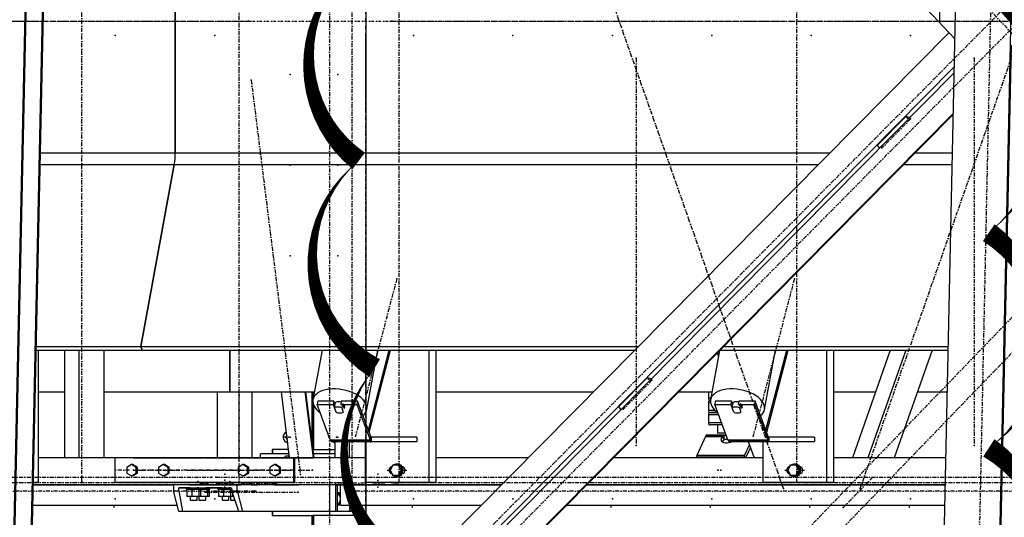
# Model space of a CAD drawing. Header units: millimetres. Extents: x 5305 to 84145, y 9066 to 76599.
# Tile 96 of 158: x 39121 to 41510, y 14498 to 15706. Entities that reach past the tile are written whole.
import ezdxf

# ---------------------------------------------------------------- set-up
doc = ezdxf.new("R2010")
doc.units = ezdxf.units.MM
doc.linetypes.add('DASHDOT', pattern=[8.5, 4, -2, 0.5, -2])
doc.linetypes.add('STRICHPUNKT2', pattern=[18.5, 10, -4, 0.5, -4])
for name, color, linetype in [('01', 1, 'Continuous'), ('Kante-Höft', 7, 'Continuous'), ('Mitte-Höft', 1, 'Continuous')]:
    doc.layers.add(name, color=color, linetype=linetype)

# ---------------------------------------------------------------- blocks, each defined once
blk = doc.blocks.new('Stahlbau DS')
at = {"layer": 'Kante-Höft'}
for p, q in [((31796.3, -2257.2), (31893.3, 2281.3)), ((31931.4, -2257.2), (32028.4, 2281.3)), ((29538.8, -2227.3), (29634.5, 2251.4)), ((29541.2, -2228.1), (29637, 2250.7)), ((29581, -2240.4), (29676.7, 2238.3)), ((29583.4, -2241.2), (29679.2, 2237.5)), ((29951.5, 319.2), (29951.5, -319.2)), ((29951.5, -319.2), (29951.5, 319.2)), ((31843.6, -42.6), (31727.5, 80)), ((31806.8, -0.1), (31808.3, 69.6)), ((31809.4, -1), (31806.8, -0.1)), ((31806.8, -0.1), (31844.5, -0.1)), ((31844.5, -1), (31809.4, -1)), ((31829.3, -27.5), (29603, -2277.2)), ((31933.6, -2257.9), (31980.6, -58.4)), ((31842.1, -111), (29698.5, -2277.2)), ((31841.8, -125.1), (29712.2, -2277.2)), ((31839.7, -223.8), (29807.7, -2277.2)), ((31839.7, -226.3), (29810.1, -2277.2)), ((31655.1, -301.8), (31724.8, -231.3)), ((31733.9, -234.1), (31724.8, -231.3)), ((31724.8, -231.3), (31730.7, -237.5)), ((31655.1, -301.8), (31660.9, -307.9)), ((29624.5, -319.2), (29951.5, -319.2)), ((29951.5, -319.2), (31540.6, -319.2)), ((31747.7, -319.2), (31837.7, -319.2)), ((29623.9, -347.9), (29949.1, -347.9)), ((29949.1, -347.9), (29868, -789.5)), ((29868, -789.5), (29949.1, -347.9)), ((29949.1, -347.9), (31512.2, -347.9)), ((31719.3, -347.9), (31837.1, -347.9)), ((29614.3, -798.7), (29871.5, -798.7)), ((29614.5, -789.5), (29868, -789.5)), ((29619, -798.7), (29619, -1120)), ((29682.5, -798.7), (29682.5, -1060)), ((29717.3, -798.7), (29717.3, -1060)), ((29778, -798.7), (29778, -1060)), ((29868, -789.5), (29871.5, -798.7)), ((29871.5, -798.7), (29868, -789.5)), ((29868, -789.5), (31075.1, -789.5)), ((29871.5, -798.7), (31066.1, -798.7)), ((30083.9, -900), (30083.9, -798.7)), ((30083.9, -798.7), (30083.9, -900)), ((30307.7, -798.7), (30285.6, -918.7)), ((30416.5, -942.7), (30442.9, -798.7)), ((30420.1, -992.9), (30471, -798.7)), ((30421.8, -997.5), (30474, -798.7)), ((30566.9, -798.7), (30566.9, -1120)), ((30584, -798.7), (30584, -1120)), ((31272.6, -799.3), (31250.7, -918.7)), ((31266.7, -805.2), (31269.9, -814.1)), ((31273.2, -798.7), (31827.4, -798.7)), ((31282.2, -789.5), (31827.6, -789.5)), ((31381.5, -942.7), (31407.9, -798.7)), ((31385.1, -992.9), (31436, -798.7)), ((31386.8, -997.5), (31439, -798.7)), ((31531.9, -798.7), (31531.9, -1120)), ((31549, -798.7), (31549, -1120)), ((31686.5, -798.7), (31594.8, -1060)), ((31724.4, -798.7), (31632.6, -1060)), ((31788.2, -798.7), (31696.4, -1060)), ((31027.4, -936.1), (31097.1, -865.6)), ((31106.3, -868.4), (31097.1, -865.6)), ((31097.1, -865.6), (31103, -871.8)), ((29619, -900), (29682.5, -900)), ((29778, -900), (30083.9, -900)), ((30053, -900), (30053, -1060)), ((30083.9, -900), (30289.1, -900)), ((30083.9, -900), (30088.1, -900)), ((30106, -900), (30106, -1060)), ((30137.5, -900), (30137.5, -1060)), ((30229.1, -1060), (30209.1, -900)), ((30287, -1060), (30267, -900)), ((30288.7, -1060), (30268.7, -900)), ((30282.9, -900), (30282.9, -1013.9)), ((30284.5, -1026.5), (30284.5, -900)), ((30286.8, -900), (30286.8, -912.3)), ((30584, -900), (30965.8, -900)), ((31172.9, -900), (31254.1, -900)), ((31245.3, -900), (31245.3, -915)), ((31549, -900), (31651, -900)), ((31752.6, -900), (31825.3, -900)), ((30286.8, -930.5), (30286.8, -1039.7)), ((30297.1, -922.1), (30295.6, -930.3)), ((30327.8, -1016.4), (30295.6, -930.3)), ((30295.6, -930.3), (30334.7, -930.3)), ((30336.2, -922.1), (30297.1, -922.1)), ((30336.2, -922.1), (30334.7, -930.3)), ((30334.7, -930.3), (30341.3, -948)), ((30339.5, -931.1), (30336.2, -922.1)), ((30338.1, -938.8), (30339.9, -929)), ((30338.8, -928.4), (30338.7, -928.8)), ((30354.5, -922.1), (30353, -930.3)), ((30353, -930.3), (30392.1, -930.3)), ((30393.6, -922.1), (30354.5, -922.1)), ((30357.3, -929), (30355.5, -938.8)), ((30357.3, -929), (30361, -938.9)), ((30393.6, -922.1), (30392.1, -930.3)), ((30392.1, -930.3), (30424.3, -1016.4)), ((30425.8, -1008.2), (30393.6, -922.1)), ((31251.3, -915), (31245.3, -915)), ((31245.3, -925), (31250.5, -925)), ((31245.3, -925), (31245.3, -945)), ((31250.3, -920), (31250.5, -920)), ((31250.5, -920), (31250.3, -920)), ((31262.1, -922.1), (31260.6, -930.3)), ((31292.8, -1016.4), (31260.6, -930.3)), ((31260.6, -930.3), (31299.7, -930.3)), ((31301.2, -922.1), (31262.1, -922.1)), ((31301.2, -922.1), (31299.7, -930.3)), ((31299.7, -930.3), (31306.3, -948)), ((31304.5, -931.1), (31301.2, -922.1)), ((31303.1, -938.8), (31304.9, -929)), ((31303.8, -928.4), (31303.7, -928.8)), ((31319.5, -922.1), (31318, -930.3)), ((31318, -930.3), (31357.1, -930.3)), ((31358.6, -922.1), (31319.5, -922.1)), ((31322.3, -929), (31320.5, -938.8)), ((31322.3, -929), (31326, -938.9)), ((31358.6, -922.1), (31357.1, -930.3)), ((31357.1, -930.3), (31389.3, -1016.4)), ((31390.8, -1008.2), (31358.6, -922.1)), ((30341.8, -948.7), (30338.1, -938.8)), ((30341.4, -947.6), (30341.3, -948)), ((30355.5, -938.8), (30359.2, -948.7)), ((30359.2, -948.7), (30359.4, -947.5)), ((30360.8, -940.1), (30361, -938.9)), ((31027.4, -936.1), (31033.2, -942.2)), ((31262, -945), (31245.3, -945)), ((31245.3, -955), (31269.8, -955)), ((31245.3, -955), (31245.3, -975)), ((31250.3, -950), (31268, -950)), ((31268, -950), (31250.3, -950)), ((31306.8, -948.7), (31303.1, -938.8)), ((31306.4, -947.6), (31306.3, -948)), ((31320.5, -938.8), (31324.2, -948.7)), ((31324.2, -948.7), (31324.4, -947.5)), ((31325.8, -940.1), (31326, -938.9)), ((31277.3, -975), (31245.3, -975)), ((31279.2, -980), (31250.3, -980)), ((31267.3, -980), (31267.3, -1000)), ((31286.7, -1000), (31267.3, -1000)), ((30222.8, -1009.7), (30215.7, -1009.7)), ((30218, -1009.7), (30222.8, -1009.7)), ((30327.8, -1016.4), (30424.3, -1016.4)), ((30327.8, -1016.4), (30424.3, -1016.4)), ((30328.5, -1017.9), (30425, -1017.9)), ((30329.2, -1019.1), (30425.7, -1019.1)), ((30330, -1019.8), (30426.5, -1019.8)), ((30427.3, -1020), (30330.8, -1020)), ((30427.3, -1020), (30330.8, -1020)), ((30330.8, -1020), (30330.8, -1020)), ((30338.7, -1020), (30338.7, -1060)), ((30373.5, -1020), (30373.5, -1060)), ((30412.5, -1020), (30412.5, -1120)), ((30418.2, -1020), (30430.2, -1020)), ((30425.8, -1008.2), (30424.3, -1016.4)), ((30424.3, -1016.4), (30425.8, -1008.2)), ((30538, -1010), (30427.3, -1010)), ((30430.2, -1010), (30427.3, -1010)), ((30427.3, -1010), (30427.3, -1020)), ((30427.3, -1010), (30427.3, -1020)), ((30427.3, -1020), (30538, -1020)), ((30538, -1010), (30538, -1020)), ((31238.3, -1007.7), (31217.2, -1054.2)), ((31238.3, -1007.7), (31281.2, -1007.7)), ((31238.3, -1007.7), (31281.2, -1007.7)), ((31239, -1006.5), (31282.1, -1006.5)), ((31239.6, -1005.7), (31283, -1005.7)), ((31240.3, -1005.2), (31283.5, -1005.2)), ((31283.5, -1005), (31241, -1005)), ((31284.4, -1005), (31241, -1005)), ((31277, -1013.2), (31281.2, -1007.7)), ((31278.1, -1020.6), (31277, -1013.2)), ((31282.5, -1016.3), (31278.9, -1021.1)), ((31281.2, -1007.7), (31282.5, -1016.3)), ((31281.2, -1007.7), (31282.5, -1016.3)), ((31282.1, -1006.5), (31283.1, -1015.8)), ((31283.5, -1014.2), (31282.1, -1006.5)), ((31282.1, -1006.5), (31282.5, -1016.3)), ((31283.5, -1012.3), (31283, -1005.7)), ((31283.5, -1015), (31283.5, -1005)), ((31283.5, -1005), (31288.6, -1005)), ((31292.3, -1015), (31283.5, -1015)), ((31283.7, -1015.3), (31283.6, -1015)), ((31283.7, -1015.3), (31283.6, -1015)), ((31284.3, -1015), (31284.4, -1015)), ((31292.8, -1016.4), (31389.3, -1016.4)), ((31292.8, -1016.4), (31389.3, -1016.4)), ((31293.5, -1017.9), (31390, -1017.9)), ((31294.3, -1019.1), (31390.8, -1019.1)), ((31295, -1019.8), (31391.5, -1019.8)), ((31392.3, -1020), (31295.8, -1020)), ((31392.3, -1020), (31295.8, -1020)), ((31342.2, -1020), (31356.2, -1060)), ((31377.5, -1020), (31377.5, -1120)), ((31383.2, -1020), (31395.2, -1020)), ((31390.8, -1008.2), (31389.3, -1016.4)), ((31389.3, -1016.4), (31390.8, -1008.2)), ((31503, -1010), (31392.3, -1010)), ((31395.2, -1010), (31392.3, -1010)), ((31392.3, -1010), (31392.3, -1020)), ((31392.3, -1010), (31392.3, -1020)), ((31392.3, -1020), (31503, -1020)), ((31503, -1010), (31503, -1020)), ((30158.1, -1060), (30158.1, -1050)), ((30227.8, -1050), (30158.1, -1050)), ((30226.5, -1039.7), (30186.4, -1039.7)), ((30188, -1039.7), (30186.4, -1039.7)), ((30186.4, -1039.7), (30186.4, -1050)), ((30188, -1050), (30188, -1039.7)), ((30227.8, -1050), (30191.6, -1050)), ((30286.8, -1039.7), (30338.7, -1039.7)), ((30338.7, -1050), (30287.5, -1050)), ((30338.7, -1050), (30287.5, -1050)), ((31333, -1054.2), (31344.9, -1027.9)), ((31347.2, -1034.4), (31335.6, -1060)), ((30019.4, -1060), (29619, -1060)), ((29682.5, -1060), (29619, -1060)), ((30019.4, -1060), (29778, -1060)), ((30238.8, -1060), (29804.5, -1060)), ((29804.5, -1060), (29804.5, -1120)), ((29849.1, -1060), (30019.4, -1060)), ((30021.8, -1060), (30019.4, -1060)), ((30019.4, -1060), (30019.4, -1060)), ((30021.8, -1060), (30238.8, -1060)), ((30059, -1060), (30021.8, -1060)), ((30021.8, -1060), (30021.8, -1060)), ((30412.5, -1060), (30029.1, -1060)), ((30029.1, -1060), (30029.1, -1060)), ((30061.4, -1060), (30059, -1060)), ((30059, -1060), (30059, -1060)), ((30061.4, -1060), (30061.4, -1060)), ((30238.8, -1060), (30068.6, -1060)), ((30068.6, -1060), (30068.6, -1060)), ((30216.3, -1060), (30218.7, -1055)), ((30218.7, -1055), (30228.3, -1055)), ((30228.3, -1055), (30226, -1060)), ((30228.4, -1055), (30228.3, -1055)), ((30241.4, -1060), (30238.8, -1060)), ((30238.8, -1060), (30238.8, -1120)), ((30338.7, -1060), (30241.4, -1060)), ((30241.4, -1120), (30241.4, -1060)), ((30241.4, -1060), (30283.3, -1060)), ((30283.3, -1060), (30286, -1060)), ((30489.7, -1075), (30488.9, -1075)), ((30807.5, -1060), (30584, -1060)), ((30807.5, -1060), (30584, -1060)), ((31377.5, -1060), (31014.6, -1060)), ((31356.2, -1060), (31014.6, -1060)), ((31216.1, -1057.4), (31331.9, -1057.4)), ((31333, -1054.2), (31217.2, -1054.2)), ((31333, -1054.2), (31217.2, -1054.2)), ((31333.9, -1060), (31333, -1054.2)), ((31333.9, -1060), (31333, -1054.2)), ((31454.7, -1075), (31454, -1075)), ((31821.8, -1060), (31549, -1060)), ((31594.8, -1060), (31549, -1060)), ((31821.8, -1060), (31696.4, -1060)), ((29845.3, -1076.1), (29833.7, -1083.1)), ((29833.7, -1083.1), (29833.7, -1096.9)), ((29833.7, -1096.9), (29845.3, -1103.9)), ((29847.9, -1076.1), (29845.3, -1076.1)), ((29856.9, -1083.1), (29845.3, -1076.1)), ((29845.3, -1103.9), (29856.9, -1096.9)), ((29859.5, -1083.1), (29847.9, -1076.1)), ((29847.9, -1103.9), (29859.5, -1096.9)), ((29859.5, -1083.1), (29856.9, -1083.1)), ((29856.9, -1096.9), (29856.9, -1083.1)), ((29859.5, -1096.9), (29856.9, -1096.9)), ((29859.5, -1096.9), (29859.5, -1083.1)), ((29922.5, -1076.1), (29910.9, -1083.1)), ((29910.9, -1083.1), (29910.9, -1096.9)), ((29910.9, -1096.9), (29922.5, -1103.9)), ((29925.1, -1076.1), (29922.5, -1076.1)), ((29934.1, -1083.1), (29922.5, -1076.1)), ((29922.5, -1103.9), (29934.1, -1096.9)), ((29936.7, -1083.1), (29925.1, -1076.1)), ((29925.1, -1103.9), (29936.7, -1096.9)), ((29936.7, -1083.1), (29934.1, -1083.1)), ((29934.1, -1096.9), (29934.1, -1083.1)), ((29936.7, -1096.9), (29934.1, -1096.9)), ((29936.7, -1096.9), (29936.7, -1083.1)), ((30115.5, -1076.1), (30103.9, -1083.1)), ((30103.9, -1083.1), (30103.9, -1096.9)), ((30103.9, -1096.9), (30115.5, -1103.9)), ((30118.1, -1076.1), (30115.5, -1076.1)), ((30127.1, -1083.1), (30115.5, -1076.1)), ((30115.5, -1103.9), (30127.1, -1096.9)), ((30129.7, -1083.1), (30118.1, -1076.1)), ((30118.1, -1103.9), (30129.7, -1096.9)), ((30129.7, -1083.1), (30127.1, -1083.1)), ((30127.1, -1096.9), (30127.1, -1083.1)), ((30129.7, -1096.9), (30127.1, -1096.9)), ((30129.7, -1096.9), (30129.7, -1083.1)), ((30192.7, -1076.1), (30181.1, -1083.1)), ((30181.1, -1083.1), (30181.1, -1096.9)), ((30181.1, -1096.9), (30192.7, -1103.9)), ((30195.3, -1076.1), (30192.7, -1076.1)), ((30204.3, -1083.1), (30192.7, -1076.1)), ((30192.7, -1103.9), (30204.3, -1096.9)), ((30206.9, -1083.1), (30195.3, -1076.1)), ((30195.3, -1103.9), (30206.9, -1096.9)), ((30206.9, -1083.1), (30204.3, -1083.1)), ((30204.3, -1096.9), (30204.3, -1083.1)), ((30206.9, -1096.9), (30204.3, -1096.9)), ((30206.9, -1096.9), (30206.9, -1083.1)), ((30479.6, -1078), (30472.9, -1090)), ((30472.9, -1090), (30479.6, -1102)), ((30493, -1078), (30479.6, -1078)), ((30495.6, -1078), (30493, -1078)), ((30499.7, -1090), (30493, -1078)), ((30493, -1102), (30499.7, -1090)), ((30502.3, -1090), (30495.6, -1078)), ((30495.6, -1102), (30502.3, -1090)), ((30502.3, -1090), (30499.7, -1090)), ((30504.3, -1082), (30502, -1082)), ((30502, -1098), (30504.3, -1098)), ((31444.6, -1078), (31438, -1090)), ((31438, -1090), (31444.6, -1102)), ((31458, -1078), (31444.6, -1078)), ((31460.6, -1078), (31458, -1078)), ((31464.7, -1090), (31458, -1078)), ((31458, -1102), (31464.7, -1090)), ((31467.3, -1090), (31460.6, -1078)), ((31460.6, -1102), (31467.3, -1090)), ((31467.3, -1090), (31464.7, -1090)), ((31469.3, -1082), (31467, -1082)), ((31467, -1098), (31469.3, -1098)), ((29619, -1120), (29607.4, -1120)), ((30238.8, -1120), (29804.5, -1120)), ((29847.9, -1103.9), (29845.3, -1103.9)), ((29925.1, -1103.9), (29922.5, -1103.9)), ((30019.4, -1120), (30019.4, -1125)), ((30029.1, -1120), (30029.1, -1125)), ((30118.1, -1103.9), (30115.5, -1103.9)), ((30195.3, -1103.9), (30192.7, -1103.9)), ((30238.8, -1120), (30241.4, -1120)), ((30566.9, -1120), (30412.5, -1120)), ((30438.4, -1120), (30427.8, -1120)), ((30479.6, -1102), (30493, -1102)), ((30488.9, -1105), (30489.7, -1105)), ((30495.6, -1102), (30493, -1102)), ((30584, -1120), (30566.9, -1120)), ((31531.9, -1120), (31377.5, -1120)), ((31403.5, -1120), (31392.8, -1120)), ((31444.6, -1102), (31458, -1102)), ((31454, -1105), (31454.7, -1105)), ((31460.6, -1102), (31458, -1102)), ((31549, -1120), (31531.9, -1120)), ((30019.4, -1125), (29607.3, -1125)), ((29607.3, -1125), (29947.1, -1125)), ((30101.5, -1125), (29947.1, -1125)), ((29947.1, -1125), (29947.1, -1140)), ((29960.2, -1190), (29947.1, -1140)), ((29947.1, -1140), (29959.8, -1140)), ((29959.8, -1140), (29960.4, -1132.5)), ((29959.8, -1140), (29969, -1190)), ((29987.7, -1132.5), (29960.4, -1132.5)), ((29960.4, -1132.5), (30088.1, -1132.5)), ((29977.6, -1132.5), (30014.6, -1132.5)), ((29977.6, -1132.5), (29977.6, -1135.5)), ((29977.6, -1135.5), (30014.6, -1135.5)), ((29991.6, -1135.5), (29979.4, -1135.5)), ((29979.4, -1135.5), (29979.4, -1153.5)), ((30007.1, -1125), (29985.1, -1125)), ((30007.1, -1125), (29985.1, -1125)), ((29985.1, -1132.5), (29987.7, -1132.5)), ((29987.7, -1132.5), (29985.6, -1132.5)), ((29987.7, -1135.5), (29985.6, -1135.5)), ((29986.1, -1125), (29986.1, -1125)), ((29986.1, -1125), (30006.1, -1125)), ((29987.7, -1125), (30004.6, -1125)), ((29987.7, -1132.5), (29987.7, -1132.5)), ((29987.7, -1135.5), (29987.7, -1135.5)), ((29991.6, -1135.5), (29991.6, -1153.5)), ((30008.4, -1135.5), (29991.6, -1135.5)), ((30008.7, -1132.5), (30004.6, -1132.5)), ((30004.6, -1132.5), (30007.1, -1132.5)), ((30006.6, -1132.5), (30004.6, -1132.5)), ((30004.6, -1132.5), (30035.6, -1132.5)), ((30004.6, -1132.5), (30004.6, -1132.5)), ((30006.6, -1135.5), (30004.6, -1135.5)), ((30004.6, -1135.5), (30035.6, -1135.5)), ((30012.6, -1135.5), (30004.6, -1135.5)), ((30028.1, -1125), (30006.1, -1125)), ((30028.1, -1125), (30006.1, -1125)), ((30006.1, -1125), (30006.1, -1125)), ((30006.1, -1125), (30006.1, -1125)), ((30006.1, -1132.5), (30008.7, -1132.5)), ((30008.7, -1132.5), (30006.6, -1132.5)), ((30008.7, -1135.5), (30006.6, -1135.5)), ((30007.1, -1125), (30007.1, -1125)), ((30007.1, -1125), (30027.1, -1125)), ((30008.4, -1135.5), (30008.4, -1153.5)), ((30012.9, -1135.5), (30008.4, -1135.5)), ((30008.6, -1125), (30015.9, -1125)), ((30008.7, -1125), (30025.6, -1125)), ((30008.7, -1132.5), (30008.7, -1132.5)), ((30008.7, -1135.5), (30008.7, -1135.5)), ((30029.3, -1135.5), (30012.6, -1135.5)), ((30012.9, -1135.5), (30012.9, -1153.5)), ((30014.6, -1135.5), (30014.6, -1132.5)), ((30037.7, -1125), (30015.9, -1125)), ((30015.9, -1125), (30015.9, -1125)), ((30019.4, -1125), (30061.4, -1125)), ((30064.9, -1132.5), (30025.6, -1132.5)), ((30025.6, -1132.5), (30028.1, -1132.5)), ((30027.6, -1132.5), (30025.6, -1132.5)), ((30025.6, -1132.5), (30025.6, -1132.5)), ((30027.6, -1135.5), (30025.6, -1135.5)), ((30027.1, -1125), (30027.1, -1125)), ((30743.2, -1125), (30029.1, -1125)), ((30029.3, -1135.5), (30029.3, -1153.5)), ((30033.9, -1135.5), (30029.3, -1135.5)), ((30051.1, -1125), (30033.1, -1125)), ((30033.1, -1125), (30033.1, -1125)), ((30033.1, -1125), (30051.1, -1125)), ((30033.9, -1135.5), (30033.9, -1153.5)), ((30050.1, -1125), (30034.1, -1125)), ((30034.1, -1125), (30034.1, -1125)), ((30048.9, -1125), (30035.3, -1125)), ((30035.6, -1135.5), (30035.6, -1132.5)), ((30037.7, -1125), (30037.7, -1125)), ((30053, -1125), (30037.7, -1125)), ((30051.1, -1125), (30051.1, -1125)), ((30106, -1125), (30053, -1125)), ((30054.8, -1132.5), (30088.1, -1132.5)), ((30054.8, -1132.5), (30054.8, -1135.5)), ((30054.8, -1135.5), (30088.4, -1135.5)), ((30068.8, -1135.5), (30056.6, -1135.5)), ((30056.6, -1135.5), (30056.6, -1153.5)), ((30084.3, -1125), (30062.3, -1125)), ((30084.3, -1125), (30062.3, -1125)), ((30062.3, -1132.5), (30064.9, -1132.5)), ((30064.9, -1132.5), (30062.8, -1132.5)), ((30064.9, -1135.5), (30062.8, -1135.5)), ((30063.3, -1125), (30063.3, -1125)), ((30063.3, -1125), (30083.3, -1125)), ((30064.9, -1125), (30081.8, -1125)), ((30064.9, -1132.5), (30064.9, -1132.5)), ((30064.9, -1135.5), (30064.9, -1135.5)), ((30068.8, -1135.5), (30068.8, -1153.5)), ((30085.6, -1135.5), (30068.8, -1135.5)), ((30085.9, -1132.5), (30081.8, -1132.5)), ((30081.8, -1132.5), (30084.3, -1132.5)), ((30083.8, -1132.5), (30081.8, -1132.5)), ((30081.8, -1132.5), (30088.1, -1132.5)), ((30081.8, -1132.5), (30081.8, -1132.5)), ((30088.4, -1135.5), (30081.8, -1135.5)), ((30083.8, -1135.5), (30081.8, -1135.5)), ((30081.8, -1135.5), (30088.4, -1135.5)), ((30127.7, -1125), (30082.4, -1125)), ((30105.3, -1125), (30083.3, -1125)), ((30105.3, -1125), (30083.3, -1125)), ((30083.3, -1125), (30083.3, -1125)), ((30083.3, -1125), (30083.3, -1125)), ((30083.3, -1132.5), (30085.9, -1132.5)), ((30085.9, -1132.5), (30083.8, -1132.5)), ((30085.9, -1135.5), (30083.8, -1135.5)), ((30084.3, -1125), (30084.3, -1125)), ((30084.3, -1125), (30104.3, -1125)), ((30085.6, -1135.5), (30085.6, -1153.5)), ((30088.4, -1135.5), (30085.6, -1135.5)), ((30085.9, -1125), (30102.8, -1125)), ((30085.9, -1132.5), (30085.9, -1132.5)), ((30085.9, -1135.5), (30085.9, -1135.5)), ((30088.1, -1132.5), (30088.7, -1140)), ((30088.7, -1140), (30101.5, -1140)), ((30105.7, -1190), (30088.7, -1140)), ((30090.1, -1144), (30090.1, -1153.5)), ((30110.9, -1125), (30092.9, -1125)), ((30092.9, -1125), (30092.9, -1125)), ((30092.9, -1125), (30110.9, -1125)), ((30109.9, -1125), (30093.9, -1125)), ((30093.9, -1125), (30093.9, -1125)), ((30108.6, -1125), (30095.1, -1125)), ((30101.5, -1140), (30101.5, -1125)), ((30326.9, -1125), (30101.5, -1125)), ((30101.5, -1140), (30114.6, -1190)), ((30104.3, -1125), (30104.3, -1125)), ((30137.5, -1125), (30106, -1125)), ((30110.9, -1125), (30110.9, -1125)), ((30158.1, -1125), (30137.5, -1125)), ((30137.5, -1125), (30151.3, -1125)), ((30158.1, -1125), (30158.1, -1125)), ((30192.5, -1125), (30192.5, -1125)), ((30192.5, -1125), (30202.1, -1125)), ((30202.1, -1125), (30202.1, -1125)), ((30202.1, -1125), (30250.6, -1125)), ((30250.6, -1125), (30250.6, -1125)), ((30326.9, -1190), (30326.9, -1125)), ((30341.4, -1190), (30341.4, -1125)), ((30341.7, -1125), (30341.7, -1125)), ((30341.7, -1125), (30440.2, -1125)), ((30344.6, -1125), (30344.6, -1190)), ((30346.3, -1145), (30344.6, -1145)), ((30352.6, -1156.4), (30346.3, -1145)), ((30349.6, -1145), (30346.3, -1145)), ((30352.6, -1150.5), (30349.6, -1145)), ((30352.6, -1175), (30352.6, -1125)), ((30352.6, -1125), (30743.2, -1125)), ((30375, -1125), (30375, -1125)), ((30378.1, -1125), (30378.1, -1125)), ((30383.3, -1125), (30383.3, -1125)), ((30427.3, -1125), (30409.3, -1125)), ((30409.3, -1125), (30409.3, -1125)), ((30409.3, -1125), (30427.3, -1125)), ((30426.3, -1125), (30410.3, -1125)), ((30425.1, -1125), (30411.6, -1125)), ((30411.6, -1125), (30411.6, -1125)), ((30425.1, -1125), (30425.1, -1125)), ((30427.3, -1125), (30427.3, -1125)), ((30427.3, -1125), (30427.3, -1125)), ((30468.1, -1125), (30440.2, -1125)), ((30440.2, -1125), (30440.2, -1125)), ((30476.1, -1125), (30458.1, -1125)), ((30458.1, -1125), (30458.1, -1125)), ((30458.1, -1125), (30476.1, -1125)), ((30475.1, -1125), (30459.1, -1125)), ((30473.8, -1125), (30460.3, -1125)), ((30460.3, -1125), (30460.3, -1125)), ((30468.1, -1125), (30514.8, -1125)), ((30468.1, -1125), (30468.1, -1125)), ((30473.8, -1125), (30473.8, -1125)), ((30476.1, -1125), (30476.1, -1125)), ((30476.1, -1125), (30476.1, -1125)), ((30514.8, -1125), (30514.8, -1125)), ((31820.5, -1125), (30950.3, -1125)), ((30950.3, -1125), (31820.5, -1125)), ((29991.6, -1153.5), (29979.4, -1153.5)), ((29987.7, -1153.5), (29987.7, -1153.5)), ((29987.7, -1153.5), (29987.7, -1162.5)), ((29987.7, -1162.5), (30004.6, -1162.5)), ((30008.4, -1153.5), (29991.6, -1153.5)), ((30004.6, -1162.5), (30004.6, -1153.5)), ((30012.6, -1153.5), (30004.6, -1153.5)), ((30012.9, -1153.5), (30008.4, -1153.5)), ((30008.7, -1153.5), (30008.7, -1153.5)), ((30008.7, -1153.5), (30008.7, -1162.5)), ((30008.7, -1162.5), (30025.6, -1162.5)), ((30029.3, -1153.5), (30012.6, -1153.5)), ((30025.6, -1162.5), (30025.6, -1153.5)), ((30033.9, -1153.5), (30029.3, -1153.5)), ((30068.8, -1153.5), (30056.6, -1153.5)), ((30064.9, -1153.5), (30064.9, -1153.5)), ((30064.9, -1153.5), (30064.9, -1162.5)), ((30064.9, -1162.5), (30081.8, -1162.5)), ((30085.6, -1153.5), (30068.8, -1153.5)), ((30081.8, -1162.5), (30081.8, -1153.5)), ((30089.8, -1153.5), (30081.8, -1153.5)), ((30090.1, -1153.5), (30085.6, -1153.5)), ((30085.9, -1153.5), (30085.9, -1153.5)), ((30085.9, -1153.5), (30085.9, -1162.5)), ((30085.9, -1162.5), (30096.4, -1162.5)), ((30093.3, -1153.5), (30089.8, -1153.5)), ((30346.3, -1175), (30352.6, -1163.6)), ((30349.6, -1175), (30352.6, -1169.5)), ((29606.2, -1175), (29956.2, -1175)), ((29606.2, -1175), (29956.2, -1175)), ((29969, -1190), (29960.2, -1190)), ((30105.7, -1190), (29969, -1190)), ((30114.6, -1190), (30105.7, -1190)), ((30181.4, -1190), (30114.6, -1190)), ((30326.9, -1190), (30114.6, -1190)), ((30341.4, -1190), (30158.1, -1190)), ((30186.4, -1190), (30186.4, -1199.7)), ((30188, -1199.7), (30188, -1190)), ((30341.4, -1190), (30191.6, -1190)), ((30344.6, -1190), (30341.4, -1190)), ((30344.6, -1175), (30346.3, -1175)), ((30375, -1190), (30344.6, -1190)), ((30349.6, -1175), (30346.3, -1175)), ((30352.6, -1175), (30693.7, -1175)), ((30375, -1190), (30375, -1175)), ((30378.1, -1190), (30375, -1190)), ((30378.1, -1175), (30378.1, -1190)), ((30383.3, -1175), (30383.3, -1199.7)), ((30406.6, -1175), (30693.7, -1175)), ((30900.8, -1175), (31819.4, -1175)), ((30900.8, -1175), (31819.4, -1175)), ((30188, -1199.7), (30186.4, -1199.7)), ((30186.4, -1199.7), (30282.9, -1199.7)), ((30284.5, -1199.7), (30282.9, -1199.7)), ((30282.9, -1199.7), (30282.9, -1590.1)), ((30284.5, -1588.5), (30284.5, -1199.7)), ((30383.3, -1199.7), (30286.8, -1199.7)), ((30286.8, -1199.7), (30286.8, -1586.2))]:
    blk.add_line(p, q, dxfattribs=at)
for centre, start, end in [((31250.3, -915), 179.9999, 270), ((31250.3, -925), 90.0001, 180), ((31250.3, -945), 179.9999, 270), ((31250.3, -955), 90.0001, 180), ((31250.3, -975), 179.9999, 270)]:
    blk.add_arc(centre, 5, start, end, dxfattribs=at)
for centre, major_axis, ratio, start_param, end_param in [((29938.4, -319.2), (0, -50), 0.262189, 0.959931, 1.570796), ((29938.4, -319.2), (0, -50), 0.262189, 0.959931, 1.570796), ((30351.1, -930.7), (65.4, -12), 0.553511, 6.283185, 9.424778), ((31316.1, -930.7), (65.4, -12), 0.553511, 6.283185, 9.424778), ((30351.1, -930.7), (65.4, -12), 0.553511, 3.141593, 3.992946), ((30351.1, -930.7), (12.3, -2.3), 0.553511, 1.420881, 3.141593), ((30350.5, -933.9), (12.3, -2.3), 0.553511, 2.694858, 2.846659), ((30350.5, -933.9), (12.3, -2.3), 0.553511, 0, 1.087253), ((31316.1, -930.7), (65.4, -12), 0.553511, 3.141593, 3.992946), ((31316.1, -930.7), (12.3, -2.3), 0.553511, 1.420881, 3.141593), ((31315.5, -933.9), (12.3, -2.3), 0.553511, 2.694858, 2.846659), ((31315.5, -933.9), (12.3, -2.3), 0.553511, 0, 1.087253), ((30348.6, -943.8), (12.3, -2.3), 0.553511, 1.087253, 2.694858), ((30348.6, -942.9), (12.8, -2.3), 0.553511, 4.2132, 4.242156), ((30348.6, -943.8), (12.3, -2.3), 0.553511, 4.228846, 5.836451), ((30350.5, -933.9), (12.3, -2.3), 0.553511, 5.836451, 6.283185), ((30351.1, -930.7), (65.4, -12), 0.553511, 5.82604, 6.283185), ((31313.7, -943.8), (12.3, -2.3), 0.553511, 1.087253, 2.694858), ((31313.6, -942.9), (12.8, -2.3), 0.553511, 4.2132, 4.242156), ((31313.7, -943.8), (12.3, -2.3), 0.553511, 4.228846, 5.836451), ((31315.5, -933.9), (12.3, -2.3), 0.553511, 5.836451, 6.283185), ((31316.1, -930.7), (65.4, -12), 0.553511, 5.82604, 6.283185), ((30227, -1009.7), (0, -14), 0.965016, 3.582797, 6.099269), ((30228.5, -1009.7), (0, -8), 0.965016, 4.103611, 5.578455), ((30228.5, -1009.7), (0, -6.5), 0.965016, 4.415989, 5.266077), ((30330.8, -1000), (0, -20), 0.262189, 5.67232, 5.825036), ((30330.8, -1000), (0, -20), 0.262189, 5.825036, 5.977753), ((30330.8, -1000), (0, -20), 0.262189, 5.977753, 6.130469), ((30330.8, -1000), (0, -20), 0.262189, 6.130469, 6.283185), ((30342.8, -1009.7), (0, -14), 0.965016, 5.535739, 5.976444), ((30427.3, -1000), (0, -20), 0.262189, 5.67232, 5.825036), ((30427.3, -1000), (0, -20), 0.262189, 5.825036, 5.977753), ((30427.3, -1000), (0, -20), 0.262189, 5.977753, 6.130469), ((30427.3, -1000), (0, -10), 0.262189, 5.67232, 5.825036), ((30427.3, -1000), (0, -10), 0.262189, 5.825036, 5.977753), ((30427.3, -1000), (0, -10), 0.262189, 5.977753, 6.130469), ((30427.3, -1000), (0, -20), 0.262189, 6.130469, 6.283185), ((30427.3, -1000), (0, -10), 0.262189, 6.130469, 6.283185), ((31241, -1025), (0, -20), 0.262189, 3.534292, 3.665191), ((31241, -1025), (0, -20), 0.262189, 3.403392, 3.534292), ((31241, -1025), (0, -20), 0.262189, 3.272492, 3.403392), ((31241, -1025), (0, -20), 0.262189, 3.141593, 3.272492), ((31293.1, -1014.6), (17.3, 2.6), 0.482508, 2.683581, 3.141593), ((31293.1, -1014.6), (17.3, 2.6), 0.482508, 3.141593, 5.312188), ((31283.8, -1025), (-1.1, -20), 0.345824, 3.553476, 3.684376), ((31284.4, -1025), (-0.6, -20), 0.356256, 3.413706, 3.544606), ((31284.1, -1025), (-0.93, -9.99), 0.439583, 3.575061, 3.705961), ((31284.4, -1025), (0, -20), 0.262189, 3.312594, 3.403392), ((31284.1, -1025), (-0.93, -9.99), 0.439583, 3.444162, 3.575061), ((31284.4, -1025), (0, -10), 0.262189, 3.272492, 3.403392), ((31284.4, -1025), (0, -10), 0.262189, 3.142338, 3.272492), ((31295.8, -1000), (0, -20), 0.262189, 5.67232, 5.825036), ((31295.8, -1000), (0, -20), 0.262189, 5.825036, 5.977753), ((31295.8, -1000), (0, -20), 0.262189, 5.977753, 6.130469), ((31295.8, -1000), (0, -20), 0.262189, 6.130469, 6.283185), ((31392.3, -1000), (0, -20), 0.262189, 5.67232, 5.825036), ((31392.3, -1000), (0, -20), 0.262189, 5.825036, 5.977753), ((31392.3, -1000), (0, -10), 0.262189, 5.67232, 5.825036), ((31392.3, -1000), (0, -20), 0.262189, 5.977753, 6.130469), ((31392.3, -1000), (0, -10), 0.262189, 5.825036, 5.977753), ((31392.3, -1000), (0, -20), 0.262189, 6.130469, 6.283185), ((31392.3, -1000), (0, -10), 0.262189, 5.977753, 6.130469), ((31392.3, -1000), (0, -10), 0.262189, 6.130469, 6.283185), ((30488.9, -1090), (0, -15), 0.965016, 3.141593, 3.785094), ((30488.9, -1090), (0, -15), 0.965016, 0, 3.141593), ((30489.7, -1090), (0, -15), 0.965016, 0, 3.141593), ((31219.8, -1071.5), (0, -20), 0.262189, 3.926991, 4.096909), ((31219.8, -1071.5), (0, -20), 0.262189, 3.665191, 3.926991), ((31335.6, -1071.5), (0, -20), 0.262189, 3.926991, 4.096909), ((31335.6, -1071.5), (0, -20), 0.262189, 3.665191, 3.926991), ((31454, -1090), (0, -15), 0.965016, 3.141593, 3.785094), ((31454, -1090), (0, -15), 0.965016, 0, 3.141593), ((31454.7, -1090), (0, -15), 0.965016, 0, 3.141593), ((30479.1, -1090), (0, -9), 0.965016, 3.363045, 6.061733), ((30481.1, -1090), (0, -9), 0.965016, 3.699377, 5.725401), ((30488.9, -1090), (0, -15), 0.965016, 3.893998, 4.483582), ((30488.9, -1090), (0, -15), 0.965016, 4.941196, 5.53078), ((30500.3, -1090), (0, -9), 0.965016, 0.116424, 3.025168), ((30506.8, -1090), (0, -9), 0.965016, 3.520608, 3.617475), ((30506.8, -1090), (0, -9), 0.965016, 5.807303, 5.90417), ((31444.1, -1090), (0, -9), 0.965016, 3.363045, 6.061733), ((31446.1, -1090), (0, -9), 0.965016, 3.699377, 5.725401), ((31454, -1090), (0, -15), 0.965016, 3.893998, 4.483582), ((31454, -1090), (0, -15), 0.965016, 4.941196, 5.53078), ((31465.4, -1090), (0, -9), 0.965016, 0.116424, 3.025168), ((31471.8, -1090), (0, -9), 0.965016, 3.520608, 3.617475), ((31471.8, -1090), (0, -9), 0.965016, 5.807303, 5.90417), ((30488.9, -1090), (0, -15), 0.965016, 5.639684, 6.283185), ((31454, -1090), (0, -15), 0.965016, 5.639684, 6.283185)]:
    blk.add_ellipse(centre, major_axis=major_axis, ratio=ratio, start_param=start_param, end_param=end_param, dxfattribs=at)
for p in [(30128.5, 0.3), (30130.2, 0.3), (30475.9, 0.3), (30477.6, 0.3), (30414.3, 0), (30414.3, 0), (30414.3, 0), (30414.3, 0), (30414.3, 0), (30414.3, 0), (30414.3, 0), (30414.3, 0), (30414.3, 0), (30414.3, 0), (29806, -34.7), (30047.3, -34.7), (30414.3, -41), (30414.3, -43), (30414.3, -44.4), (30414.3, -45.3), (30529.8, -34.7), (30771.1, -34.7), (31012.3, -34.7), (31253.6, -34.7), (31494.8, -34.7), (31736.1, -34.7), (30414.3, -65.4), (31070.3, -89.7), (31890.5, -89.7), (30230.6, -129.7), (30346.4, -129.7), (30135.9, -143.5), (30414.3, -154), (30414.3, -154), (30414.3, -170.8), (30414.3, -170.8), (30414.3, -171.1), (30414.3, -171.1), (30414.3, -182.8), (30414.3, -187), (30414.3, -187), (30414.3, -196.3), (30414.3, -202.6), (30414.3, -220.8), (30414.3, -221.9), (30414.3, -221.9), (31736, -237.3), (30414.3, -260.1), (31666.2, -307.7), (30230.6, -349.7), (30346.4, -349.7), (30230.6, -569.7), (30346.4, -569.7), (30489, -625.3), (31454, -625.3), (30230.6, -789.7), (30346.4, -789.7), (31108.3, -871.6), (31038.6, -942), (30227, -1009.7), (30230.6, -1009.7), (30342.8, -1009.7), (30346.4, -1009.7), (30388.9, -1007.2), (31353.9, -1007.2), (31070.3, -1029.7), (31890.5, -1029.7), (29805.8, -1090), (29850.4, -1090), (29886.5, -1090), (29892.2, -1090), (29897.2, -1090), (29923, -1090), (29928.1, -1090), (29933.7, -1090), (30072, -1099.2), (30156.7, -1090), (30162.4, -1090), (30167.5, -1090), (30193.2, -1090), (30198.3, -1090), (30203.9, -1090), (30240.1, -1090), (30284.6, -1090), (31268.3, -1090), (31269.4, -1090), (31275.9, -1090), (31275.9, -1090), (29724.6, -1117.5), (30006.6, -1117.5), (30012.2, -1121), (30040.4, -1106.6), (30050.1, -1106.6), (30072, -1114), (30083.8, -1117.5), (30128.5, -1119.7), (30130.2, -1119.7), (30176.4, -1120), (30197.5, -1121), (30255.3, -1100.6), (30283.3, -1120), (30289.3, -1120), (30290.1, -1120), (30340.3, -1121), (30359.8, -1120), (30380.8, -1117.5), (30442.7, -1099.7), (30442.7, -1114.5), (30475.9, -1119.7), (30477.6, -1119.7), (30491.4, -1121), (30494.5, -1120), (31459.6, -1120), (31641, -1109.9), (30006.6, -1135.5), (30006.6, -1135.5), (30024.3, -1143.4), (30072, -1131), (30083.8, -1135.5), (30083.8, -1135.5), (30106.3, -1125), (30146.7, -1140.5), (30249.7, -1143.4), (30381.8, -1140.5), (30442.7, -1131), (31427.5, -1134.4), (31613.8, -1134.4), (29806, -1159.7), (30047.3, -1159.7), (30529.8, -1159.7), (30771.1, -1159.7), (31012.3, -1159.7), (31253.6, -1159.7), (31494.8, -1159.7), (31736.1, -1159.7), (31572.8, -1180.6)]:
    blk.add_point(p, dxfattribs=at)
at = {"layer": 'Mitte-Höft', "linetype": 'DASHDOT'}
for p, q in [((30414.3, 6426.9), (30414.3, -6635.9)), ((-1844.8, 0), (71669, 0))]:
    blk.add_line(p, q, dxfattribs=at)
at = {"layer": 'Mitte-Höft', "linetype": 'STRICHPUNKT2'}
for p, q in [((30414.3, 4497.7), (30414.3, -4497.7)), ((30414.3, 3996.6), (30414.3, -3996.6)), ((30414.3, 3495.5), (30414.3, -3495.5)), ((30414.3, 2994.4), (30414.3, -2994.4)), ((34346.4, 2371.8), (29673.6, -2350.1)), ((29577.9, -2378.7), (34250.7, 2343.2)), ((31978.2, 2275.9), (31881.2, -2262.6)), ((30325.8, 1955.3), (30325.8, -1954.7)), ((30414.3, 1957.5), (30414.3, -1957.5)), ((30106.3, -1125), (30106.3, 1125)), ((31427.5, -1134.4), (30630.6, 1134.4)), ((31613.8, -1134.4), (32410.7, 1134.4)), ((29724.6, -1117.5), (29724.6, 1117.5)), ((30380.8, -1117.5), (30380.8, 1117.5)), ((30494.5, -1120), (30494.5, 1120)), ((31459.6, -1120), (31459.6, 1120)), ((31785.5, 178.3), (32125.9, -181.2)), ((25613.9, 0.3), (30130.2, 0.3)), ((30477.6, 0.3), (34993.9, 0.3)), ((30414.3, -154), (30414.3, -41)), ((30414.3, -171.1), (30414.3, -43)), ((30414.3, -187), (30414.3, -44.4)), ((30414.3, -221.9), (30414.3, -45.3)), ((30414.3, -170.8), (30414.3, -65.4)), ((32625.1, -52.5), (30557.5, -2195)), ((30599, -2238), (32666.6, -95.5)), ((31070.3, -89.7), (31070.3, -1029.7)), ((31890.5, -89.7), (31890.5, -1029.7)), ((30135.9, -143.5), (30255.3, -1100.6)), ((30414.3, -182.8), (30414.3, -3200.5)), ((30414.3, -196.3), (30414.3, -2734.3)), ((30414.3, -202.6), (30414.3, -3673.5)), ((30414.3, -220.8), (30414.3, -4150.4)), ((31736, -237.3), (31666.2, -307.7)), ((30414.3, -260.1), (30414.3, -4591.5)), ((30489, -625.3), (30388.9, -1007.2)), ((31454, -625.3), (31353.9, -1007.2)), ((31108.3, -871.6), (31038.6, -942)), ((30222.8, -1009.7), (30206.7, -1009.7)), ((30222.8, -1009.7), (30220.8, -1009.7)), ((30222.8, -1009.7), (30220.8, -1009.7)), ((30325.3, -1009.7), (30322.5, -1009.7)), ((30424.2, -1020), (30424.2, -1023)), ((31389.2, -1020), (31389.2, -1023)), ((29840.6, -1090), (29805.8, -1090)), ((29850.4, -1090), (29885.1, -1090)), ((29917.8, -1090), (29857.9, -1090)), ((29859.5, -1090), (29861, -1090)), ((29902.5, -1090), (29962.3, -1090)), ((30110.8, -1090), (29935.1, -1090)), ((29936.7, -1090), (29938.2, -1090)), ((29979.7, -1090), (30155.3, -1090)), ((30188, -1090), (30128.1, -1090)), ((30129.7, -1090), (30131.2, -1090)), ((30172.7, -1090), (30232.5, -1090)), ((30240.1, -1090), (30205.3, -1090)), ((30206.9, -1090), (30208.4, -1090)), ((30249.9, -1090), (30284.6, -1090)), ((30466.1, -1090), (30472.9, -1090)), ((30479.1, -1078.9), (30479.1, -1076.5)), ((30500.3, -1079.8), (30500.3, -1076.5)), ((30504.2, -1090), (30513.4, -1090)), ((31431.1, -1090), (31438, -1090)), ((31444.1, -1078.9), (31444.1, -1076.5)), ((31465.4, -1079.8), (31465.4, -1076.5)), ((31469.2, -1090), (31478.4, -1090)), ((25225, -1106.6), (30040.4, -1106.6)), ((25613.9, -1119.7), (30130.2, -1119.7)), ((30012.2, -1121), (30033.2, -1121)), ((30050.1, -1106.6), (34865.5, -1106.6)), ((30051.1, -1121), (30092.9, -1121)), ((30110.8, -1121), (30197.5, -1121)), ((30176.4, -1120), (30359.8, -1120)), ((30411, -1121), (30340.3, -1121)), ((30459.7, -1121), (30425.6, -1121)), ((30491.4, -1121), (30474.4, -1121)), ((30477.6, -1119.7), (34993.9, -1119.7)), ((30479.1, -1103.5), (30479.1, -1101.1)), ((30500.3, -1103.5), (30500.3, -1100.2)), ((31444.1, -1103.5), (31444.1, -1101.1)), ((31465.4, -1103.5), (31465.4, -1100.2)), ((31572.8, -1180.6), (31641, -1109.9)), ((30146.7, -1140.5), (27697.2, -1140.5)), ((29996.1, -1125), (29996.1, -1125)), ((29996.1, -1125), (29996.1, -1125)), ((30017.1, -1125), (30017.1, -1125)), ((30017.1, -1125), (30017.1, -1125)), ((30024.3, -1143.4), (30249.7, -1143.4)), ((30042.1, -1125), (30042.1, -1125)), ((30042.1, -1125), (30042.1, -1125)), ((30073.3, -1125), (30073.3, -1125)), ((30073.3, -1125), (30073.3, -1125)), ((30094.3, -1125), (30094.3, -1125)), ((30094.3, -1125), (30094.3, -1125)), ((30101.9, -1125), (30101.9, -1125)), ((30101.9, -1125), (30101.9, -1125)), ((32379.5, -1140.5), (30381.8, -1140.5)), ((30418.3, -1125), (30418.3, -1125)), ((30418.3, -1125), (30418.3, -1125)), ((30467.1, -1125), (30467.1, -1125)), ((30467.1, -1125), (30467.1, -1125)), ((29802.4, -1175), (29802.4, -1180.7)), ((30526.1, -1175), (30526.1, -1180.7)), ((31008.6, -1175), (31008.6, -1180.7)), ((31249.9, -1175), (31249.9, -1180.7)), ((31491.1, -1175), (31491.1, -1180.7)), ((31732.4, -1175), (31732.4, -1180.7))]:
    blk.add_line(p, q, dxfattribs=at)

msp = doc.modelspace()

# ---------------------------------------------------------------- linework, layer by layer
for points in [[(41298.3, 13002.9, 0, 50, 0.520567), (41472.6, 13544.6, 0, 50, 0.520567), (41472.6, 13544.6, 0, 50, 0.520567), (41491.9, 14144.4, 0, 50, 0.520567), (41491.9, 14144.4, 0, 50, 0.520567), (41472.6, 14666.8, 0, 50, 0.520567), (41472.6, 14666.8, 0, 50, 0.520567), (41472.6, 15189.2, 0, 50, 0.520567), (41472.6, 15189.2, 0, 50, 0.520567), (41433.8, 15808.3, 0, 50, 0.520567), (41433.8, 15808.3, 0, 50, 0.520567), (41414.5, 16350, 0, 50, 0.520567), (41414.5, 16350, 0, 50, 0.520567), (41375.8, 16930.5, 0, 50, 0.520567), (41375.8, 16930.5, 0, 50, 0.520567), (41317.7, 17491.6, 0, 50, 0.520567), (41317.7, 17491.6, 0, 50, 0.520567), (41298.3, 18014, 0, 50, 0.520567), (41298.3, 18014, 0, 50, 0.520567), (41298.3, 18517, 0, 50, 0.520567)], [(40369.3, 18420.3, 0, 50, 0.520567), (40175.7, 17955.9, 0, 50, 0.520567), (40175.7, 17955.9, 0, 50, 0.520567), (40078.9, 17452.9, 0, 50, 0.520567), (40078.9, 17452.9, 0, 50, 0.520567), (39982.1, 16930.5, 0, 50, 0.520567), (39982.1, 16930.5, 0, 50, 0.520567), (39982.1, 16388.7, 0, 50, 0.520567), (39982.1, 16388.7, 0, 50, 0.520567), (39962.8, 15866.3, 0, 50, 0.520567), (39962.8, 15866.3, 0, 50, 0.520567), (39943.4, 15363.3, 0, 50, 0.520567), (39943.4, 15363.3, 0, 50, 0.520567), (39982.1, 14860.3, 0, 50, 0.520567), (39982.1, 14860.3, 0, 50, 0.520567), (40117.6, 14357.2, 0, 50, 0.520567), (40117.6, 14357.2, 0, 50, 0.520567), (40156.3, 13796.1, 0, 50, 0.520567), (40156.3, 13796.1, 0, 50, 0.520567), (40446.7, 13331.8, 0, 50, 0.520567), (40446.7, 13331.8, 0, 50, 0.520567), (40795.1, 12964.2, 0, 50, 0.520567)]]:
    msp.add_lwpolyline(points, format="xyseb")

# ---------------------------------------------------------------- block references
at = {"layer": '01'}
msp.add_blockref('Stahlbau DS', (9546.7, 15702.4), dxfattribs=at)

doc.saveas('drawing.dxf')
